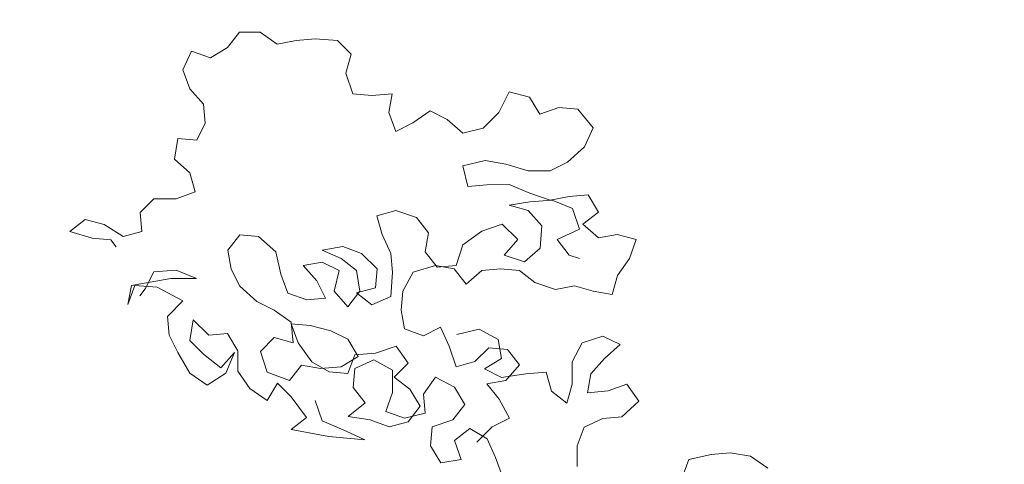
# Model space of a CAD drawing. Header units: millimetres. Extents: x -409347 to -76892, y 286088 to 1850972.
# Tile 129 of 256: x -205031 to -200306, y 570194 to 572327. Entities that reach past the tile are written whole.
import ezdxf

# ---------------------------------------------------------------- set-up
doc = ezdxf.new("R2010")
doc.units = ezdxf.units.MM
doc.linetypes.add('DGN Style 2', pattern=[3.08948, 1.853688, -1.235792])
for name, color, linetype, lineweight in [('a_drzewa', 7, 'Continuous', 0), ('A_P_WAND_BET_A_X', 25, 'Continuous', 0), ('A_P_WAND_BET_V_X', 131, 'DGN Style 2', 0)]:
    doc.layers.add(name, color=color, linetype=linetype, lineweight=lineweight)

msp = doc.modelspace()

# ---------------------------------------------------------------- linework, layer by layer
at = {"layer": 'a_drzewa', "ltscale": 1024}
for p, q in [((-203976, 572267), (-204033.6, 572192.8)), ((-203877.2, 572267.1), (-203976, 572267)), ((-203794.8, 572209.5), (-203877.2, 572267.1)), ((-203704.2, 572226), (-203794.8, 572209.5)), ((-203613.6, 572234.4), (-203704.2, 572226)), ((-203506.5, 572226.2), (-203613.6, 572234.4)), ((-203440.6, 572160.4), (-203506.5, 572226.2)), ((-204206.5, 572176.2), (-204247.6, 572085.6)), ((-204115.9, 572143.3), (-204206.5, 572176.2)), ((-204033.6, 572192.8), (-204115.9, 572143.3)), ((-203465.2, 572069.8), (-203440.6, 572160.4)), ((-204247.6, 572085.6), (-204214.6, 571995)), ((-203432.2, 571971), (-203465.2, 572069.8)), ((-204214.6, 571995), (-204148.6, 571920.9)), ((-202682.8, 571979.9), (-202732.1, 571881.1)), ((-202583.9, 571955.3), (-202682.8, 571979.9)), ((-203341.6, 571962.9), (-203432.2, 571971)), ((-203242.8, 571971.2), (-203341.6, 571962.9)), ((-203259.2, 571880.6), (-203242.8, 571971.2)), ((-202534.5, 571873), (-202583.9, 571955.3)), ((-204148.6, 571920.9), (-204140.3, 571830.4)), ((-203061.5, 571889), (-203143.8, 571831.3)), ((-202979.1, 571847.9), (-203061.5, 571889)), ((-202443.9, 571906), (-202534.5, 571873)), ((-202353.3, 571897.9), (-202443.9, 571906)), ((-202279.1, 571807.4), (-202353.3, 571897.9)), ((-203226.1, 571790), (-203259.2, 571880.6)), ((-202905, 571782.1), (-202979.1, 571847.9)), ((-202732.1, 571881.1), (-202806.2, 571806.9)), ((-204140.3, 571830.4), (-204181.4, 571748)), ((-203143.8, 571831.3), (-203226.1, 571790)), ((-202806.2, 571806.9), (-202905, 571782.1)), ((-202320.2, 571716.7), (-202279.1, 571807.4)), ((-204272, 571756.1), (-204288.4, 571657.3)), ((-204181.4, 571748), (-204272, 571756.1)), ((-202402.5, 571642.5), (-202320.2, 571716.7)), ((-204288.4, 571657.3), (-204214.2, 571591.5)), ((-202904.8, 571625.6), (-202797.8, 571650.4)), ((-202797.8, 571650.4), (-202698.9, 571634)), ((-202880, 571526.8), (-202904.8, 571625.6)), ((-202698.9, 571634), (-202591.8, 571601.2)), ((-202591.8, 571601.2), (-202484.8, 571601.3)), ((-202484.8, 571601.3), (-202402.5, 571642.5)), ((-204214.2, 571591.5), (-204189.4, 571500.9)), ((-202789.4, 571535.1), (-202880, 571526.8)), ((-202682.4, 571535.2), (-202789.4, 571535.1)), ((-202583.5, 571494.1), (-202682.4, 571535.2)), ((-204387, 571467.8), (-204452.8, 571401.8)), ((-204280, 571467.9), (-204387, 571467.8)), ((-204189.4, 571500.9), (-204280, 571467.9)), ((-202484.7, 571461.3), (-202583.5, 571494.1)), ((-202583.5, 571453), (-202476.4, 571461.3)), ((-202394.1, 571477.8), (-202484.7, 571461.3)), ((-202476.4, 571461.3), (-202377.6, 571420.2)), ((-202303.5, 571486.2), (-202394.1, 571477.8)), ((-202254, 571403.8), (-202303.5, 571486.2)), ((-202682.3, 571436.4), (-202583.5, 571453)), ((-202591.7, 571411.8), (-202682.3, 571436.4)), ((-202525.7, 571337.7), (-202591.7, 571411.8)), ((-202377.6, 571420.2), (-202344.5, 571321.4)), ((-204716.3, 571368.7), (-204790.4, 571310.9)), ((-204625.7, 571344), (-204716.3, 571368.7)), ((-204452.8, 571401.8), (-204444.5, 571311.3)), ((-203316.4, 571386.4), (-203225.8, 571411.2)), ((-203291.6, 571295.8), (-203316.4, 571386.4)), ((-203225.8, 571411.2), (-203126.9, 571378.3)), ((-203126.9, 571378.3), (-203069.2, 571304.3)), ((-202328.1, 571346.1), (-202254, 571403.8)), ((-204535.1, 571286.5), (-204625.7, 571344)), ((-202813.9, 571312.7), (-202715.1, 571345.8)), ((-202715.1, 571345.8), (-202641, 571271.7)), ((-202533.9, 571230.7), (-202525.7, 571337.7)), ((-202344.5, 571321.4), (-202451.5, 571271.9)), ((-202253.9, 571280.3), (-202328.1, 571346.1)), ((-204790.4, 571310.9), (-204683.3, 571278.1)), ((-204683.3, 571278.1), (-204592.7, 571269.9)), ((-204592.7, 571269.9), (-204568, 571237)), ((-204444.5, 571311.3), (-204535.1, 571286.5)), ((-204032.7, 571221), (-203975.1, 571295.2)), ((-203975.1, 571295.2), (-203884.5, 571287.1)), ((-203884.5, 571287.1), (-203802.1, 571213)), ((-203250.3, 571205.3), (-203291.6, 571295.8)), ((-203069.2, 571304.3), (-203085.6, 571213.7)), ((-202904.5, 571246.8), (-202813.9, 571312.7)), ((-202641, 571271.7), (-202706.8, 571197.6)), ((-202451.5, 571271.9), (-202393.8, 571197.8)), ((-202163.3, 571296.9), (-202253.9, 571280.3)), ((-202072.7, 571272.3), (-202163.3, 571296.9)), ((-202105.6, 571181.6), (-202072.7, 571272.3)), ((-203579.7, 571221.5), (-203480.9, 571238)), ((-203480.9, 571238), (-203390.3, 571205.2)), ((-202937.3, 571147.9), (-202904.5, 571246.8)), ((-202607.9, 571164.7), (-202533.9, 571230.7)), ((-204016.1, 571130.5), (-204032.7, 571221)), ((-203802.1, 571213), (-203777.3, 571106)), ((-203489.1, 571180.4), (-203579.7, 571221.5)), ((-203414.9, 571122.8), (-203489.1, 571180.4)), ((-203390.3, 571205.2), (-203316.1, 571131.1)), ((-203242, 571114.7), (-203250.3, 571205.3)), ((-203085.6, 571213.7), (-203027.9, 571139.6)), ((-202706.8, 571197.6), (-202607.9, 571164.7)), ((-202393.8, 571197.8), (-202344.4, 571181.4)), ((-202163.2, 571099.2), (-202105.6, 571181.6)), ((-203974.9, 571048.2), (-204016.1, 571130.5)), ((-203670.3, 571147.3), (-203579.7, 571163.8)), ((-203604.3, 571073.2), (-203670.3, 571147.3)), ((-203579.7, 571163.8), (-203497.3, 571122.7)), ((-203316.1, 571131.1), (-203324.3, 571040.5)), ((-203143.2, 571114.8), (-203036.1, 571147.8)), ((-203036.1, 571147.8), (-202945.5, 571131.5)), ((-203027.9, 571139.6), (-202937.3, 571147.9)), ((-202945.5, 571131.5), (-202887.8, 571057.4)), ((-202813.8, 571123.3), (-202723.2, 571131.7)), ((-202723.2, 571131.7), (-202632.6, 571123.5)), ((-204387.8, 571117.3), (-204428.9, 571034.9)), ((-204404.2, 571067.9), (-204305.4, 571084.4)), ((-204280.7, 571125.6), (-204387.8, 571117.3)), ((-204305.4, 571084.4), (-204181.9, 571084.6)), ((-204181.9, 571084.6), (-204280.7, 571125.6)), ((-203777.3, 571106), (-203744.3, 571015.4)), ((-203497.3, 571122.7), (-203521.9, 571023.9)), ((-203398.4, 571024), (-203414.9, 571122.8)), ((-203250.1, 570999.4), (-203242, 571114.7)), ((-203192.5, 571024.2), (-203143.2, 571114.8)), ((-202887.8, 571057.4), (-202813.8, 571123.3)), ((-202632.6, 571123.5), (-202558.4, 571065.9)), ((-202187.8, 571008.6), (-202163.2, 571099.2)), ((-204478.3, 571051.3), (-204511.2, 570960.7)), ((-204511.2, 570960.7), (-204494.8, 571051.3)), ((-204494.8, 571051.3), (-204404.2, 571067.9)), ((-204371.2, 571043.2), (-204478.3, 571051.3)), ((-204428.9, 571034.9), (-204453.6, 571002)), ((-204247.7, 570977.4), (-204371.2, 571043.2)), ((-203892.4, 570974.1), (-203974.9, 571048.2)), ((-203563.1, 570990.9), (-203604.3, 571073.2)), ((-203324.3, 571040.5), (-203414.8, 571015.7)), ((-202558.4, 571065.9), (-202459.6, 571033.1)), ((-202459.6, 571033.1), (-202369, 571049.6)), ((-202369, 571049.6), (-202278.4, 571025)), ((-203744.3, 571015.4), (-203653.6, 570982.6)), ((-203653.6, 570982.6), (-203563.1, 570990.9)), ((-203521.9, 571023.9), (-203456, 570949.8)), ((-203456, 570949.8), (-203398.4, 571024)), ((-203414.8, 571015.7), (-203340.7, 570958.2)), ((-203340.7, 570958.2), (-203250.1, 570999.4)), ((-203200.6, 570933.6), (-203192.5, 571024.2)), ((-202278.4, 571025), (-202187.8, 571008.6)), ((-204321.7, 570903.3), (-204247.7, 570977.4)), ((-203810.1, 570933), (-203892.4, 570974.1)), ((-204313.4, 570812.7), (-204321.7, 570903.3)), ((-203727.7, 570875.4), (-203810.1, 570933)), ((-203184.1, 570843), (-203200.6, 570933.6)), ((-204198.2, 570886.9), (-204214.5, 570788.1)), ((-204124, 570812.8), (-204198.2, 570886.9)), ((-203719.3, 570776.6), (-203727.7, 570875.4)), ((-203694.6, 570776.7), (-203727.6, 570867.2)), ((-203727.6, 570867.2), (-203637, 570859.1)), ((-203637, 570859.1), (-203538.2, 570834.4)), ((-203011.2, 570851.4), (-203093.5, 570810.1)), ((-202969.9, 570760.8), (-203011.2, 570851.4)), ((-204272.1, 570730.4), (-204313.4, 570812.7)), ((-204033.4, 570821.2), (-204124, 570812.8)), ((-203983.9, 570738.9), (-204033.4, 570821.2)), ((-203875.8, 570735.3), (-203809.9, 570801.3)), ((-203809.9, 570801.3), (-203719.3, 570776.6)), ((-203538.2, 570834.4), (-203455.8, 570793.3)), ((-203093.5, 570810.1), (-203184.1, 570843)), ((-202932.6, 570816.6), (-202825.5, 570841.4)), ((-202825.5, 570841.4), (-202734.9, 570792.1)), ((-202331.3, 570776), (-202232.6, 570809)), ((-202232.6, 570809), (-202150.2, 570767.9)), ((-204214.5, 570788.1), (-204148.6, 570722.2)), ((-203628.7, 570686.1), (-203694.6, 570776.7)), ((-203455.8, 570793.3), (-203406.3, 570711)), ((-203225.2, 570760.6), (-203324, 570727.6)), ((-203167.5, 570678.3), (-203225.2, 570760.6)), ((-202936.9, 570662.1), (-202969.9, 570760.8)), ((-202780.5, 570752.8), (-202846.3, 570686.8)), ((-202689.9, 570744.6), (-202780.5, 570752.8)), ((-202734.9, 570792.1), (-202718.3, 570701.5)), ((-202380.7, 570685.3), (-202331.3, 570776)), ((-202150.2, 570767.9), (-202224.2, 570702)), ((-204214.4, 570631.6), (-204272.1, 570730.4)), ((-204148.6, 570722.2), (-204066.2, 570656.4)), ((-204066.2, 570656.4), (-204000.4, 570730.6)), ((-204000.4, 570730.6), (-204041.5, 570631.7)), ((-203983.8, 570640), (-203983.9, 570738.9)), ((-203842.7, 570636.5), (-203875.8, 570735.3)), ((-203406.3, 570711), (-203488.6, 570661.5)), ((-203422.8, 570719.3), (-203455.7, 570628.6)), ((-203324, 570727.6), (-203422.8, 570719.3)), ((-202632.2, 570670.6), (-202689.9, 570744.6)), ((-203678.1, 570669.6), (-203735.6, 570595.4)), ((-203587.4, 570653.2), (-203678.1, 570669.6)), ((-203546.3, 570636.8), (-203628.7, 570686.1)), ((-203488.6, 570661.5), (-203587.4, 570653.2)), ((-203332.2, 570694.6), (-203422.7, 570653.4)), ((-203241.6, 570645.3), (-203332.2, 570694.6)), ((-203233.3, 570612.4), (-203167.5, 570678.3)), ((-202846.3, 570686.8), (-202936.9, 570662.1)), ((-202718.3, 570701.5), (-202800.6, 570652)), ((-202698, 570596.4), (-202632.2, 570670.6)), ((-202380.6, 570578.3), (-202380.7, 570685.3)), ((-202224.2, 570702), (-202290, 570627.8)), ((-204132, 570574), (-204214.4, 570631.6)), ((-204041.5, 570631.7), (-204132, 570574)), ((-203926.1, 570557.7), (-203983.8, 570640)), ((-203735.6, 570595.4), (-203842.7, 570636.5)), ((-203455.7, 570628.6), (-203546.3, 570636.8)), ((-203422.7, 570653.4), (-203430.9, 570562.8)), ((-203241.5, 570538.2), (-203241.6, 570645.3)), ((-203159.1, 570554.8), (-203233.3, 570612.4)), ((-203035.6, 570612.5), (-203093.2, 570530.1)), ((-202945, 570563.2), (-203035.6, 570612.5)), ((-202800.6, 570652), (-202718.3, 570610.9)), ((-202718.3, 570610.9), (-202603, 570627.5)), ((-202603, 570627.5), (-202504.2, 570635.8)), ((-202504.2, 570635.8), (-202479.4, 570545.3)), ((-202290, 570627.8), (-202306.4, 570537.2)), ((-203794.4, 570582.6), (-203843.7, 570500.2)), ((-203728.4, 570516.7), (-203794.4, 570582.6)), ((-203430.9, 570562.8), (-203373.2, 570488.7)), ((-202895.5, 570480.9), (-202945, 570563.2)), ((-202788.6, 570579.8), (-202698, 570596.4)), ((-202730.8, 570505.8), (-202788.6, 570579.8)), ((-202405.2, 570487.7), (-202380.6, 570578.3)), ((-202207.6, 570545.5), (-202117, 570578.5)), ((-202117, 570578.5), (-202059.3, 570496.2)), ((-203843.7, 570500.2), (-203926.1, 570557.7)), ((-203654.2, 570418), (-203728.4, 570516.7)), ((-203274.3, 570447.6), (-203241.5, 570538.2)), ((-203109.6, 570472.5), (-203159.1, 570554.8)), ((-203093.2, 570530.1), (-203084.9, 570439.6)), ((-202479.4, 570545.3), (-202405.2, 570487.7)), ((-202306.4, 570537.2), (-202207.6, 570545.5)), ((-203613.1, 570500.4), (-203580.1, 570401.6)), ((-203373.2, 570488.7), (-203455.5, 570422.8)), ((-203167.2, 570398.3), (-203109.6, 570472.5)), ((-202953.1, 570406.7), (-202895.5, 570480.9)), ((-202681.4, 570415.2), (-202730.8, 570505.8)), ((-202059.3, 570496.2), (-202141.6, 570422)), ((-203455.5, 570422.8), (-203348.4, 570406.4)), ((-203183.7, 570414.8), (-203274.3, 570447.6)), ((-203084.9, 570439.6), (-203183.7, 570414.8)), ((-202141.6, 570422), (-202232.2, 570413.7)), ((-203728.3, 570360.3), (-203654.2, 570418)), ((-203580.1, 570401.6), (-203464.7, 570352.3)), ((-203348.4, 570406.4), (-203257.8, 570373.5)), ((-203257.8, 570373.5), (-203167.2, 570398.3)), ((-203060.1, 570283.1), (-203051.9, 570373.7)), ((-203051.9, 570373.7), (-202953.1, 570406.7)), ((-202837.7, 570299.8), (-202763.7, 570374)), ((-202763.7, 570374), (-202681.4, 570415.2)), ((-202322.7, 570372.5), (-202355.6, 570281.8)), ((-202232.2, 570413.7), (-202322.7, 570372.5)), ((-203547.1, 570327.5), (-203728.3, 570360.3)), ((-203374.1, 570311.2), (-203547.1, 570327.5)), ((-203464.7, 570352.3), (-203374.1, 570311.2)), ((-202870.7, 570365.6), (-202944.8, 570307.9)), ((-202788.3, 570316.3), (-202870.7, 570365.6)), ((-203010.6, 570200.8), (-203060.1, 570283.1)), ((-202944.8, 570307.9), (-202911.8, 570217.4)), ((-202747.1, 570225.8), (-202788.3, 570316.3)), ((-202355.6, 570281.8), (-202355.5, 570183)), ((-201820.2, 570216.4), (-201713.2, 570241.2)), ((-201713.2, 570241.2), (-201622.6, 570249.6)), ((-201622.6, 570249.6), (-201523.8, 570233.2)), ((-201523.8, 570233.2), (-201441.4, 570175.6)), ((-202911.8, 570217.4), (-203010.6, 570200.8)), ((-202714, 570135.2), (-202747.1, 570225.8)), ((-201853.1, 570125.8), (-201820.2, 570216.4))]:
    msp.add_line(p, q, dxfattribs=at)
at = {"layer": 'A_P_WAND_BET_A_X', "ltscale": 0.01}
msp.add_3dface([(-409346.6, 1850971.6), (-87526.5, 1850971.6), (-87526.5, 286087.9), (-409346.6, 286087.9)], dxfattribs=at)
at = {"layer": 'A_P_WAND_BET_V_X'}
msp.add_3dface([(-346399.5, 627361.9), (-346399.5, 492361.9), (-171399.5, 492361.9), (-171399.5, 627361.9)], dxfattribs=at)

doc.saveas('drawing.dxf')
